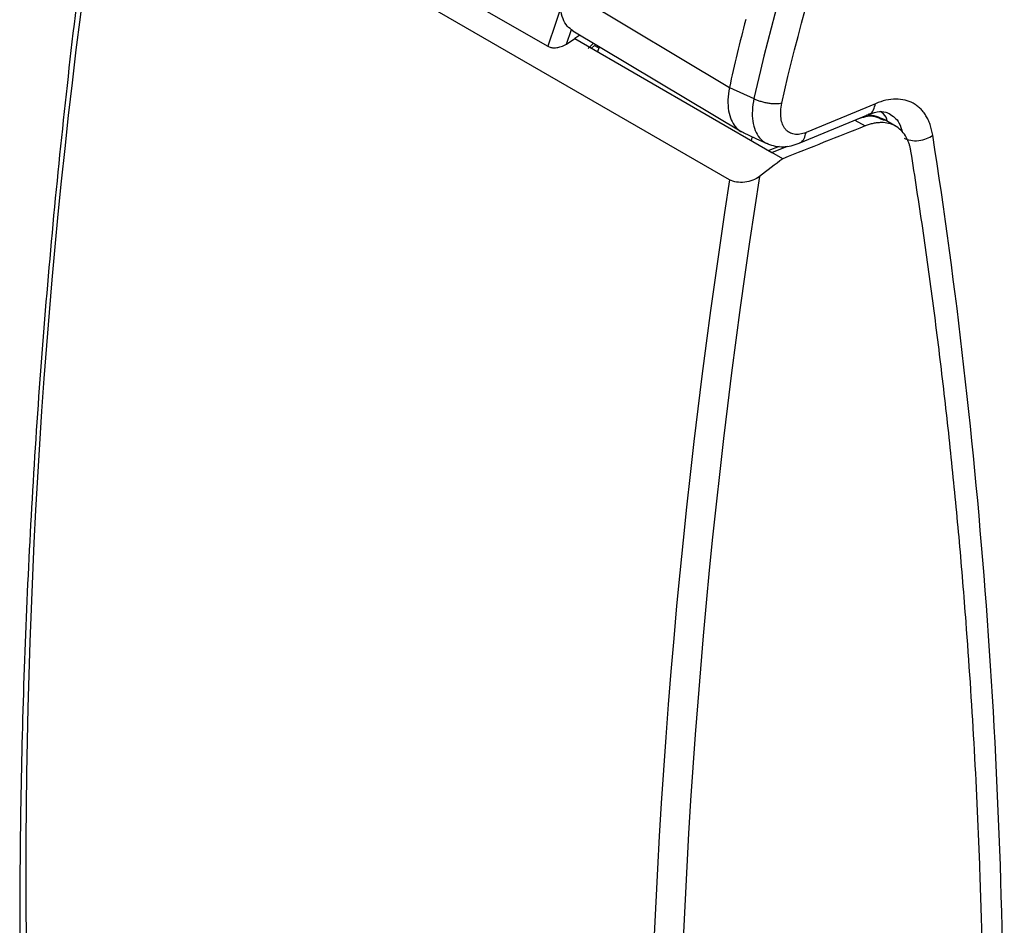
# Model space of a CAD drawing. Header units: millimetres. Extents: x 10 to 410, y 10 to 314.
# Tile 17 of 25: x 304 to 328, y 214 to 236. Entities that reach past the tile are written whole.
import ezdxf

# ---------------------------------------------------------------- set-up
doc = ezdxf.new("R2010")
doc.units = ezdxf.units.MM
doc.header["$LTSCALE"] = 1.5

msp = doc.modelspace()

# ---------------------------------------------------------------- linework, layer by layer
for p, q in [((320.988, 232.288), (306.056, 240.908)), ((311.43, 238.491), (316.623, 235.493)), ((316.962, 236.915), (320.982, 234.503)), ((316.99, 236.589), (316.623, 235.493)), ((317.068, 235.548), (317.186, 235.899)), ((317.219, 235.867), (321.281, 233.435)), ((317.391, 235.764), (317.266, 235.68)), ((317.068, 235.548), (317.266, 235.68)), ((317.266, 235.68), (322.003, 232.946)), ((317.718, 235.568), (317.594, 235.439)), ((317.674, 235.445), (317.742, 235.516)), ((317.742, 235.516), (317.854, 235.451)), ((320.982, 234.503), (321.568, 234.236)), ((324.488, 234.115), (322.822, 233.424)), ((322.66, 233.166), (324.326, 233.858)), ((324.784, 233.89), (324.82, 233.881)), ((323.995, 233.72), (324.24, 233.579)), ((324.703, 233.713), (324.622, 233.742)), ((324.988, 233.566), (324.697, 233.734)), ((322.175, 233.089), (321.926, 232.99)), ((322.003, 232.946), (322.377, 233.095)), ((322.266, 232.794), (322.003, 232.946)), ((322.128, 233.092), (322.132, 233.072))]:
    msp.add_line(p, q)
at = {"flags": 128}
msp.add_lwpolyline([(321.312, 233.421), (321.616, 233.282), (321.92, 233.143)], dxfattribs=at)
for centre, radius, start, end in [((367.246, 223.911), 46.831, 153.636, 167.2622), ((468.122, 215.56), 164.037, 171.11046, 188.83001), ((361.56, 225.603), 41.543, 165.3163, 167.6281), ((483.054, 206.939), 164.037, 171.11046, 188.83001), ((483.364, 206.942), 163.646, 171.0613, 188.84811)]:
    msp.add_arc(centre, radius, start, end)
for points in [[(322.242, 234.125), (322.993, 237.533), (324.234, 241.029), (325.898, 244.421)], [(324.24, 233.579), (323.582, 233.318), (322.924, 233.056), (322.266, 232.794)], [(327.583, 210.187), (327.583, 218.283), (327.008, 226.031), (325.864, 233.359)], [(322.266, 232.794), (322.079, 232.652), (321.893, 232.511), (321.706, 232.369)]]:
    msp.add_open_spline(points, degree=3)
for points, knots in [([(305.924, 241.169), (305.848, 240.646), (305.605, 238.991), (305.26, 236.227), (304.887, 232.879), (304.577, 229.554), (304.327, 226.255), (304.138, 222.984), (304.01, 219.741), (303.943, 216.529), (303.937, 213.349), (303.992, 210.204), (304.109, 207.095), (304.287, 204.023), (304.527, 200.99), (304.828, 197.998), (305.193, 195.05), (305.546, 192.569), (305.803, 191.09), (305.894, 190.561)], [0, 0, 0, 0, 0.0287506, 0.0909141, 0.1531278, 0.2153876, 0.2776899, 0.3400313, 0.4024092, 0.4648212, 0.5272653, 0.58974, 0.652244, 0.7147763, 0.7773365, 0.8399243, 0.9025396, 0.9651829, 1, 1, 1, 1]), ([(317.225, 235.865), (317.177, 235.9), (317.079, 235.972), (316.979, 236.148), (316.923, 236.372), (316.912, 236.63), (316.946, 236.82), (316.962, 236.915)], [0, 0, 0, 0, 0.191254, 0.393917, 0.596894, 0.798388, 1, 1, 1, 1]), ([(316.623, 235.493), (316.634, 235.488), (316.655, 235.477), (316.694, 235.466), (316.737, 235.459), (316.785, 235.457), (316.853, 235.462), (316.956, 235.485), (317.027, 235.525), (317.068, 235.548)], [0, 0, 0, 0, 0.087242, 0.177602, 0.271773, 0.370365, 0.473912, 0.693478, 1, 1, 1, 1]), ([(317.854, 235.451), (317.846, 235.437), (317.829, 235.409), (317.819, 235.379), (317.814, 235.364)], [0, 0, 0, 0, 0.493517, 1, 1, 1, 1]), ([(320.982, 234.503), (320.967, 234.402), (320.937, 234.203), (320.956, 233.94), (321.016, 233.723), (321.118, 233.559), (321.221, 233.458), (321.299, 233.433), (321.321, 233.425)], [0, 0, 0, 0, 0.1985389, 0.3899044, 0.5741544, 0.7512846, 0.9282452, 1, 1, 1, 1]), ([(321.568, 234.236), (321.553, 234.141), (321.523, 233.949), (321.537, 233.689), (321.595, 233.465), (321.7, 233.292), (321.807, 233.187), (321.888, 233.163), (321.908, 233.157)], [0, 0, 0, 0, 0.1870331, 0.3742039, 0.5612402, 0.7480417, 0.9354656, 1, 1, 1, 1]), ([(322.242, 234.125), (322.203, 234.115), (322.129, 234.106), (322.008, 234.111), (321.911, 234.123), (321.813, 234.143), (321.72, 234.17), (321.636, 234.202), (321.589, 234.225), (321.568, 234.236)], [-0.000007, -0.000007, -0.000007, -0.000007, 0.249988, 0.37499, 0.499993, 0.624995, 0.749998, 0.875, 1.000003, 1.000003, 1.000003, 1.000003]), ([(322.822, 233.424), (322.772, 233.403), (322.673, 233.375), (322.537, 233.374), (322.438, 233.408), (322.37, 233.456), (322.325, 233.501), (322.288, 233.555), (322.247, 233.639), (322.216, 233.762), (322.21, 233.935), (322.228, 234.061), (322.242, 234.125)], [0, 0, 0, 0, 0.000213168, 0.000426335, 0.000639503, 0.000746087, 0.00085267, 0.000959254, 0.001065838, 0.001279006, 0.001492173, 0.001705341, 0.001705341, 0.001705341, 0.001705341]), ([(324.324, 233.864), (324.335, 233.867), (324.387, 233.878), (324.453, 233.963), (324.476, 234.064), (324.488, 234.115)], [0, 0, 0, 0, 0.122601, 0.561301, 1, 1, 1, 1]), ([(325.864, 233.359), (325.85, 233.449), (325.819, 233.575), (325.759, 233.725), (325.704, 233.827), (325.64, 233.92), (325.567, 234.001), (325.487, 234.069), (325.369, 234.145), (325.203, 234.209), (324.908, 234.241), (324.659, 234.186), (324.488, 234.115)], [0, 0, 0, 0, 0.000361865, 0.000542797, 0.00072373, 0.000904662, 0.001085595, 0.001266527, 0.001447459, 0.001809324, 0.002171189, 0.002894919, 0.002894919, 0.002894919, 0.002894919]), ([(324.325, 233.857), (324.418, 233.89), (324.6, 233.953), (324.726, 233.916), (324.788, 233.898)], [0, 0, 0, 0, 0.509364, 1, 1, 1, 1]), ([(324.78, 233.686), (324.77, 233.723), (324.739, 233.834), (324.661, 233.889), (324.61, 233.925)], [0, 0, 0, 0, 0.340121, 1, 1, 1, 1]), ([(324.82, 233.881), (324.909, 233.818), (325.059, 233.713), (325.114, 233.499), (325.137, 233.413)], [0, 0, 0, 0, 0.596903, 1, 1, 1, 1]), ([(324.622, 233.742), (324.56, 233.772), (324.4, 233.85), (324.186, 233.785), (324.055, 233.745)], [0, 0, 0, 0, 0.390629, 1, 1, 1, 1]), ([(325.341, 232.973), (325.335, 233.001), (325.325, 233.057), (325.304, 233.136), (325.277, 233.21), (325.245, 233.28), (325.191, 233.376), (325.104, 233.485), (324.969, 233.584), (324.81, 233.647), (324.66, 233.664), (324.534, 233.656), (324.438, 233.641), (324.34, 233.616), (324.273, 233.591), (324.24, 233.579)], [0, 0, 0, 0, 0.050465, 0.100811, 0.151252, 0.202002, 0.253271, 0.375506, 0.498728, 0.625948, 0.752598, 0.814861, 0.876763, 0.938224, 1, 1, 1, 1]), ([(324.71, 233.726), (324.646, 233.756), (324.519, 233.815), (324.366, 233.845), (324.282, 233.837), (324.275, 233.836)], [0, 0, 0, 0, 0.479708, 0.958092, 1, 1, 1, 1]), ([(322.657, 233.173), (322.668, 233.175), (322.72, 233.186), (322.787, 233.271), (322.81, 233.373), (322.822, 233.424)], [0, 0, 0, 0, 0.124713, 0.562356, 1, 1, 1, 1]), ([(321.541, 233.316), (321.538, 233.313), (321.521, 233.287), (321.511, 233.259), (321.502, 233.235)], [0, 0, 0, 0, 0.151619, 1, 1, 1, 1]), ([(321.902, 233.151), (321.96, 233.13), (322.076, 233.089), (322.268, 233.076), (322.465, 233.097), (322.595, 233.143), (322.659, 233.166)], [0, 0, 0, 0, 0.253487, 0.506359, 0.755992, 1, 1, 1, 1]), ([(325.181, 233.284), (325.223, 233.263), (325.328, 233.227), (325.528, 233.221), (325.724, 233.27), (325.824, 233.328), (325.864, 233.359)], [0.0000038, 0.0000038, 0.0000038, 0.0000038, 0.2500665, 0.5001292, 0.7501919, 1.0000009, 1.0000009, 1.0000009, 1.0000009]), ([(327.102, 209.923), (327.102, 210.254), (327.1, 210.917), (327.091, 211.908), (327.076, 212.895), (327.055, 213.879), (327.028, 214.859), (326.972, 216.494), (326.866, 218.771), (326.695, 221.349), (326.511, 223.588), (326.327, 225.496), (326.119, 227.387), (325.886, 229.263), (325.629, 231.127), (325.437, 232.357), (325.341, 232.973)], [0, 0, 0, 0, 0.041311, 0.082605, 0.123894, 0.165192, 0.20651, 0.247862, 0.37253, 0.497275, 0.581021, 0.664659, 0.748284, 0.831989, 0.915864, 1, 1, 1, 1]), ([(321.706, 232.369), (321.61, 232.296), (321.483, 232.246), (321.217, 232.213), (321.083, 232.233), (320.988, 232.288)], [0, 0, 0, 0, 0.5, 0.5, 1, 1, 1, 1])]:
    msp.add_open_spline(points, degree=3, knots=knots)

doc.saveas('drawing.dxf')
